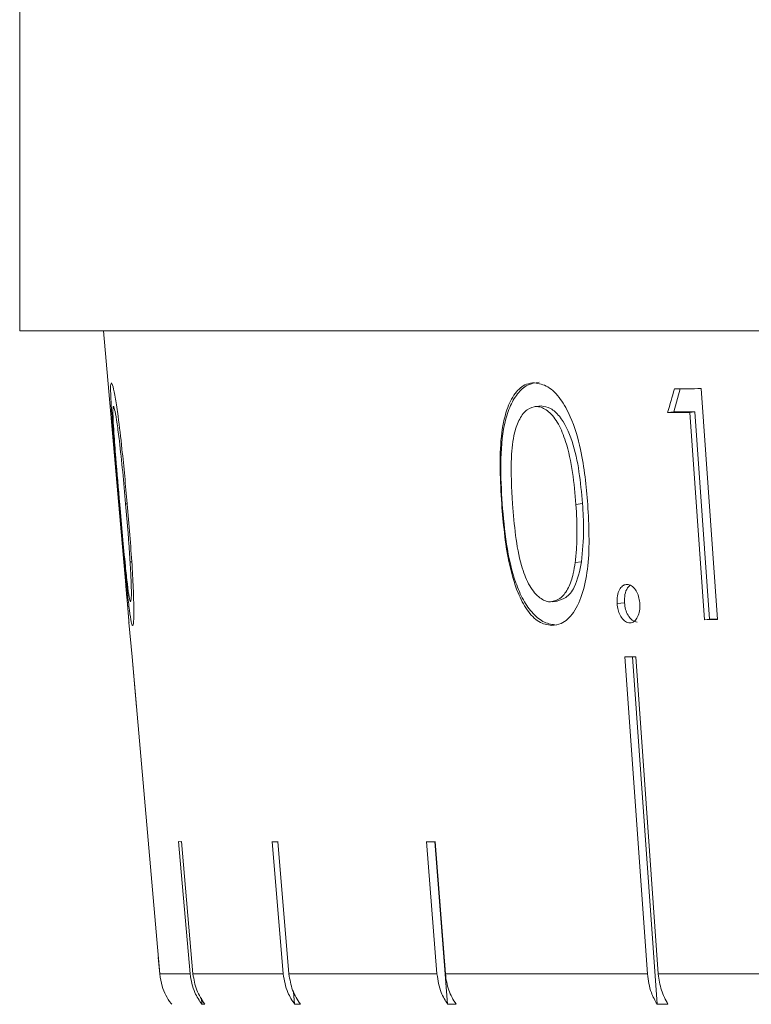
# Model space of a CAD drawing. Header units: inches. Extents: x -4 to 22.9, y -7.2 to 15.7.
# Tile 74 of 127: x 11.192 to 11.587, y 1.969 to 2.5. Entities that reach past the tile are written whole.
import ezdxf

# ---------------------------------------------------------------- set-up
doc = ezdxf.new("R2010")
doc.units = ezdxf.units.IN
doc.header["$MEASUREMENT"] = 0

msp = doc.modelspace()

# ---------------------------------------------------------------- linework, layer by layer
at = {"color": 7, "linetype": 'Continuous', "lineweight": 15}
for p, q in [((11.19234, 2.51192), (11.19234, 2.33192)), ((14.12834, 2.33192), (11.19234, 2.33192)), ((11.23753, 2.33192), (11.24951, 2.19501)), ((11.54514, 2.28827), (11.54847, 2.30072)), ((11.55989, 2.3008), (11.56871, 2.17628)), ((11.4728, 2.29138), (11.47032, 2.29112)), ((11.47362, 2.29146), (11.47108, 2.29119)), ((11.54514, 2.28827), (11.54179, 2.28791)), ((11.55645, 2.28827), (11.54514, 2.28827)), ((11.55645, 2.28827), (11.55373, 2.28798)), ((11.56165, 2.17622), (11.55373, 2.28798)), ((11.56436, 2.17652), (11.55645, 2.28827)), ((11.25033, 2.23875), (11.24947, 2.23867)), ((11.45257, 2.23873), (11.45227, 2.2387)), ((11.4959, 2.23878), (11.49234, 2.23839)), ((11.25277, 2.20742), (11.25188, 2.20734)), ((11.49533, 2.20747), (11.49189, 2.2071)), ((11.47953, 2.1859), (11.48213, 2.18619)), ((11.51852, 2.1853), (11.51451, 2.18486)), ((11.56436, 2.17652), (11.56165, 2.17622)), ((11.5687, 2.17652), (11.56436, 2.17652)), ((11.25128, 2.17478), (11.25291, 2.15616)), ((11.25131, 2.17449), (11.25128, 2.17478)), ((11.25292, 2.15616), (11.25291, 2.15616)), ((11.26787, 1.98522), (11.25292, 2.15616)), ((11.25292, 2.15616), (11.25528, 2.12909)), ((11.51877, 2.15616), (11.53087, 1.98522)), ((11.52283, 2.15616), (11.53608, 1.96885)), ((11.53675, 1.98522), (11.52465, 2.15616)), ((11.27807, 2.05654), (11.28423, 1.98522)), ((11.2858, 1.98522), (11.27964, 2.05654)), ((11.32855, 2.05654), (11.33448, 1.98522)), ((11.33757, 1.98522), (11.33164, 2.05654)), ((11.41181, 2.05654), (11.41737, 1.98522)), ((11.41628, 2.05654), (11.42311, 1.96885)), ((11.42191, 1.98522), (11.41635, 2.05654)), ((11.2671, 1.99406), (11.26787, 1.98522)), ((11.26787, 1.98522), (11.28423, 1.98522)), ((11.2858, 1.98522), (11.33448, 1.98522)), ((11.33757, 1.98522), (11.41737, 1.98522)), ((11.42191, 1.98522), (11.53087, 1.98522)), ((11.53675, 1.98522), (11.67218, 1.98522)), ((11.34005, 1.97555), (11.34061, 1.96885)), ((11.29031, 1.97212), (11.2906, 1.96885)), ((11.29216, 1.96885), (11.2906, 1.96885)), ((11.3437, 1.96885), (11.34061, 1.96885)), ((11.42765, 1.96885), (11.42311, 1.96885)), ((11.54196, 1.96885), (11.53608, 1.96885))]:
    msp.add_line(p, q, dxfattribs=at)
for centre, major_axis, ratio, start_param, end_param in [((12.80076, 2.71935), (1.08214, 2.52515), 0.379965, 1.896588, 1.90166), ((12.6692, 2.4258), (1.431, 0.10156), 0.051167, 3.80556, 3.82173), ((12.66919, 2.41293), (1.42987, 0.10148), 0.051167, 3.800457, 3.813918), ((12.66913, 2.30032), (1.42002, 0.10078), 0.051167, 3.814248, 3.822159), ((12.66912, 2.28024), (1.41826, 0.10065), 0.051167, 3.762741, 3.769792), ((12.671, 2.17985), (1.4095, 0.12182), 0.013584, 3.293946, 3.301041), ((12.6706, 2.17985), (1.4095, 0.11737), 0.026849, 3.44996, 3.457055), ((12.66995, 2.17985), (1.40949, 0.11005), 0.039478, 3.60619, 3.613285)]:
    msp.add_ellipse(centre, major_axis=major_axis, ratio=ratio, start_param=start_param, end_param=end_param, dxfattribs=at)
for points, knots in [([(11.24603, 2.23832), (11.24495, 2.25072), (11.24339, 2.26861), (11.24188, 2.2887), (11.24135, 2.29851), (11.24135, 2.30332), (11.24166, 2.30378), (11.24178, 2.30395)], [0, 0, 0, 0, 0.421594, 0.607967, 0.756534, 0.905242, 1, 1, 1, 1]), ([(11.24178, 2.30395), (11.24205, 2.30355), (11.24259, 2.30275), (11.24393, 2.29586), (11.24563, 2.28439), (11.24795, 2.26507), (11.24943, 2.24865), (11.25033, 2.2387)], [0, 0, 0, 0, 0.149741, 0.300153, 0.441371, 0.66137, 1, 1, 1, 1]), ([(11.45227, 2.2387), (11.45156, 2.2511), (11.45053, 2.26898), (11.4544, 2.28898), (11.45922, 2.29871), (11.46465, 2.30342), (11.46848, 2.30381), (11.46997, 2.30396)], [0, 0, 0, 0, 0.4214318, 0.6077599, 0.7566553, 0.9056904, 1, 1, 1, 1]), ([(11.45257, 2.23873), (11.45215, 2.246), (11.45132, 2.26051), (11.45268, 2.27846), (11.45636, 2.29091), (11.46061, 2.29835), (11.46612, 2.30335), (11.47037, 2.30394), (11.4725, 2.30423)], [0, 0, 0, 0, 0.250522, 0.500156, 0.625268, 0.750208, 0.875108, 1, 1, 1, 1]), ([(11.46997, 2.30396), (11.47241, 2.30352), (11.47732, 2.30264), (11.48417, 2.29566), (11.49048, 2.28412), (11.49635, 2.26473), (11.49782, 2.2483), (11.49871, 2.23832)], [0, 0, 0, 0, 0.1495897, 0.2998593, 0.4407978, 0.6606564, 1, 1, 1, 1]), ([(11.24291, 2.29118), (11.24279, 2.2908), (11.24254, 2.29004), (11.24269, 2.28458), (11.24321, 2.27578), (11.24442, 2.26001), (11.24557, 2.24683), (11.2463, 2.23839)], [0, 0, 0, 0, 0.140535, 0.281728, 0.422875, 0.631025, 1, 1, 1, 1]), ([(11.24947, 2.23867), (11.24895, 2.24442), (11.24792, 2.25596), (11.24634, 2.27083), (11.24488, 2.28226), (11.24376, 2.2889), (11.24316, 2.29099), (11.24295, 2.29116), (11.24291, 2.29118)], [0, 0, 0, 0, 0.252877, 0.507326, 0.666726, 0.827661, 0.971571, 1, 1, 1, 1]), ([(11.47108, 2.29119), (11.46935, 2.29083), (11.46588, 2.29012), (11.46177, 2.28473), (11.4586, 2.27599), (11.45681, 2.26027), (11.45764, 2.24709), (11.45817, 2.23867)], [0, 0, 0, 0, 0.14067, 0.281992, 0.423355, 0.631545, 1, 1, 1, 1]), ([(11.49234, 2.23839), (11.49184, 2.24415), (11.49084, 2.25569), (11.48765, 2.27058), (11.48311, 2.28207), (11.47788, 2.28879), (11.4736, 2.29095), (11.47144, 2.29115), (11.47108, 2.29119)], [0, 0, 0, 0, 0.252946, 0.50746, 0.666689, 0.827456, 0.971159, 1, 1, 1, 1]), ([(11.4959, 2.23878), (11.4948, 2.25034), (11.49316, 2.26765), (11.48509, 2.28481), (11.47873, 2.29056), (11.47532, 2.29116), (11.47362, 2.29146)], [0, 0, 0, 0, 0.500074, 0.749056, 0.874601, 1, 1, 1, 1]), ([(11.25324, 2.17305), (11.25301, 2.17342), (11.25253, 2.17417), (11.25155, 2.18074), (11.2503, 2.19174), (11.24842, 2.21119), (11.24695, 2.22782), (11.24603, 2.23832)], [0, 0, 0, 0, 0.145116, 0.291011, 0.429849, 0.640052, 1, 1, 1, 1]), ([(11.2463, 2.23839), (11.24731, 2.22694), (11.24865, 2.21159), (11.25043, 2.19493), (11.25137, 2.18805), (11.2519, 2.186), (11.25211, 2.18584), (11.25214, 2.18582)], [0, 0, 0, 0, 0.4931076, 0.6605842, 0.8295399, 0.9749548, 1, 1, 1, 1]), ([(11.25188, 2.20734), (11.25172, 2.20987), (11.25139, 2.21494), (11.2506, 2.22542), (11.24992, 2.23338), (11.24947, 2.23867)], [0, 0, 0, 0, 0.2504797, 0.5010356, 1, 1, 1, 1]), ([(11.25033, 2.2387), (11.25129, 2.22744), (11.25268, 2.21103), (11.25373, 2.1912), (11.25399, 2.17986), (11.25375, 2.17386), (11.25339, 2.17328), (11.25324, 2.17305)], [0, 0, 0, 0, 0.381105, 0.555654, 0.731586, 0.892198, 1, 1, 1, 1]), ([(11.47924, 2.17305), (11.47691, 2.17347), (11.47222, 2.1743), (11.46583, 2.18097), (11.46006, 2.19208), (11.45456, 2.21159), (11.45316, 2.22821), (11.45227, 2.2387)], [0, 0, 0, 0, 0.145301, 0.291372, 0.430549, 0.640677, 1, 1, 1, 1]), ([(11.48176, 2.17332), (11.4796, 2.17361), (11.47527, 2.17419), (11.46905, 2.17916), (11.46377, 2.18663), (11.45839, 2.1991), (11.45441, 2.21697), (11.45318, 2.23147), (11.45257, 2.23873)], [0, 0, 0, 0, 0.124917, 0.249819, 0.374729, 0.499838, 0.749496, 1, 1, 1, 1]), ([(11.45817, 2.23867), (11.45907, 2.22721), (11.46027, 2.21186), (11.46655, 2.19512), (11.47181, 2.18816), (11.47611, 2.18604), (11.47823, 2.18585), (11.47854, 2.18582)], [0, 0, 0, 0, 0.492988, 0.660496, 0.829474, 0.975104, 1, 1, 1, 1]), ([(11.49871, 2.23832), (11.49928, 2.22707), (11.50011, 2.21068), (11.49646, 2.19093), (11.49154, 2.17969), (11.48525, 2.17378), (11.48097, 2.17326), (11.47924, 2.17305)], [0, 0, 0, 0, 0.38125, 0.555518, 0.731165, 0.891605, 1, 1, 1, 1]), ([(11.49189, 2.2071), (11.49217, 2.20963), (11.49273, 2.21469), (11.49304, 2.22515), (11.49262, 2.2331), (11.49234, 2.23839)], [0, 0, 0, 0, 0.250494, 0.501064, 1, 1, 1, 1]), ([(11.49533, 2.20747), (11.49586, 2.21321), (11.49681, 2.22347), (11.49617, 2.2341), (11.4959, 2.23878)], [0, 0, 0, 0, 0.5595988, 1, 1, 1, 1]), ([(11.25214, 2.18582), (11.2523, 2.18632), (11.25258, 2.18725), (11.25258, 2.19331), (11.2523, 2.2003), (11.252, 2.2053), (11.25188, 2.20734)], [0, 0, 0, 0, 0.30056, 0.560544, 0.820368, 1, 1, 1, 1]), ([(11.47854, 2.18582), (11.48053, 2.18629), (11.48424, 2.18716), (11.48847, 2.19314), (11.49083, 2.20009), (11.49158, 2.20506), (11.49189, 2.2071)], [0, 0, 0, 0, 0.300711, 0.560546, 0.820025, 1, 1, 1, 1]), ([(11.48108, 2.1861), (11.48306, 2.18652), (11.48702, 2.18736), (11.49271, 2.19449), (11.49434, 2.20255), (11.49533, 2.20747)], [0, 0, 0, 0, 0.280213, 0.560806, 1, 1, 1, 1]), ([(11.24949, 2.19524), (11.2495, 2.19511), (11.24953, 2.19485), (11.24975, 2.19258), (11.25002, 2.18963), (11.25027, 2.1869), (11.25041, 2.18528), (11.25045, 2.18487)], [0, 0, 0, 0, 0.2437476, 0.4906952, 0.7011297, 0.9228824, 1, 1, 1, 1]), ([(11.25042, 2.18486), (11.2503, 2.18631), (11.25005, 2.18912), (11.24975, 2.19239), (11.24955, 2.1946), (11.2495, 2.19514), (11.24949, 2.19522), (11.24949, 2.19524)], [0, 0, 0, 0, 0.263863, 0.511658, 0.733124, 0.948033, 1, 1, 1, 1]), ([(11.51451, 2.18486), (11.5145, 2.18631), (11.51446, 2.18912), (11.5157, 2.19239), (11.51734, 2.1946), (11.51887, 2.19514), (11.51972, 2.19522), (11.51988, 2.19524)], [0, 0, 0, 0, 0.263863, 0.511658, 0.733124, 0.948033, 1, 1, 1, 1]), ([(11.51852, 2.1853), (11.51852, 2.18682), (11.51851, 2.18987), (11.51983, 2.19319), (11.52105, 2.19431), (11.52152, 2.19474)], [0, 0, 0, 0, 0.380224, 0.760844, 1, 1, 1, 1]), ([(11.51988, 2.19524), (11.52068, 2.19511), (11.52228, 2.19485), (11.52436, 2.19258), (11.52592, 2.18963), (11.52658, 2.1869), (11.52674, 2.18528), (11.52678, 2.18487)], [0, 0, 0, 0, 0.243748, 0.490695, 0.70113, 0.922882, 1, 1, 1, 1]), ([(11.25124, 2.1752), (11.25119, 2.17585), (11.25109, 2.17706), (11.25085, 2.17994), (11.25062, 2.18263), (11.25048, 2.18428), (11.25042, 2.18486)], [0, 0, 0, 0, 0.3221061, 0.5977726, 0.8577462, 1, 1, 1, 1]), ([(11.25045, 2.18487), (11.25056, 2.18356), (11.25079, 2.18092), (11.25105, 2.1777), (11.25124, 2.17541), (11.2513, 2.17459), (11.2513, 2.17451), (11.25131, 2.17449)], [0, 0, 0, 0, 0.240258, 0.4832, 0.700189, 0.915478, 1, 1, 1, 1]), ([(11.52135, 2.17449), (11.52056, 2.17462), (11.51898, 2.17488), (11.51695, 2.17713), (11.51545, 2.17992), (11.51475, 2.18263), (11.51457, 2.18428), (11.51451, 2.18486)], [0, 0, 0, 0, 0.241398, 0.485748, 0.69487, 0.892086, 1, 1, 1, 1]), ([(11.52538, 2.17492), (11.52446, 2.1751), (11.52263, 2.17547), (11.52046, 2.17833), (11.51895, 2.18168), (11.51867, 2.18409), (11.51852, 2.1853)], [0, 0, 0, 0, 0.2795813, 0.5591798, 0.7794513, 1, 1, 1, 1]), ([(11.52678, 2.18487), (11.52679, 2.18356), (11.52682, 2.18092), (11.52571, 2.1777), (11.52414, 2.17541), (11.52257, 2.17459), (11.52162, 2.17451), (11.52135, 2.17449)], [0, 0, 0, 0, 0.240258, 0.4832, 0.700189, 0.915478, 1, 1, 1, 1]), ([(11.27431, 1.96885), (11.2742, 1.969), (11.27196, 1.9719), (11.26908, 1.97729), (11.26822, 1.98298), (11.26787, 1.98522)], [0, 0, 0, 0, 0.032685, 0.618346, 1, 1, 1, 1]), ([(11.28423, 1.98522), (11.28484, 1.98175), (11.28586, 1.97583), (11.28921, 1.97089), (11.2906, 1.96885)], [0, 0, 0, 0, 0.585345, 1, 1, 1, 1]), ([(11.29216, 1.96885), (11.29052, 1.97133), (11.28723, 1.97631), (11.28628, 1.98224), (11.2858, 1.98522)], [0, 0, 0, 0, 0.496928, 1, 1, 1, 1]), ([(11.33448, 1.98522), (11.33506, 1.98175), (11.33605, 1.97583), (11.33927, 1.97089), (11.34061, 1.96885)], [0, 0, 0, 0, 0.585345, 1, 1, 1, 1]), ([(11.3437, 1.96885), (11.34212, 1.97133), (11.33895, 1.97631), (11.33803, 1.98224), (11.33757, 1.98522)], [0, 0, 0, 0, 0.496901, 1, 1, 1, 1]), ([(11.41737, 1.98522), (11.41792, 1.98175), (11.41884, 1.97583), (11.42186, 1.97089), (11.42311, 1.96885)], [0, 0, 0, 0, 0.585345, 1, 1, 1, 1]), ([(11.42765, 1.96885), (11.42618, 1.97133), (11.4232, 1.97631), (11.42234, 1.98224), (11.42191, 1.98522)], [0, 0, 0, 0, 0.496854, 1, 1, 1, 1]), ([(11.53087, 1.98522), (11.53136, 1.98175), (11.53221, 1.97583), (11.53495, 1.97089), (11.53608, 1.96885)], [0, 0, 0, 0, 0.585345, 1, 1, 1, 1]), ([(11.54196, 1.96885), (11.54062, 1.97133), (11.53792, 1.97631), (11.53714, 1.98224), (11.53675, 1.98522)], [0, 0, 0, 0, 0.4967779, 1, 1, 1, 1])]:
    msp.add_open_spline(points, degree=3, knots=knots, dxfattribs=at)

doc.saveas('drawing.dxf')
